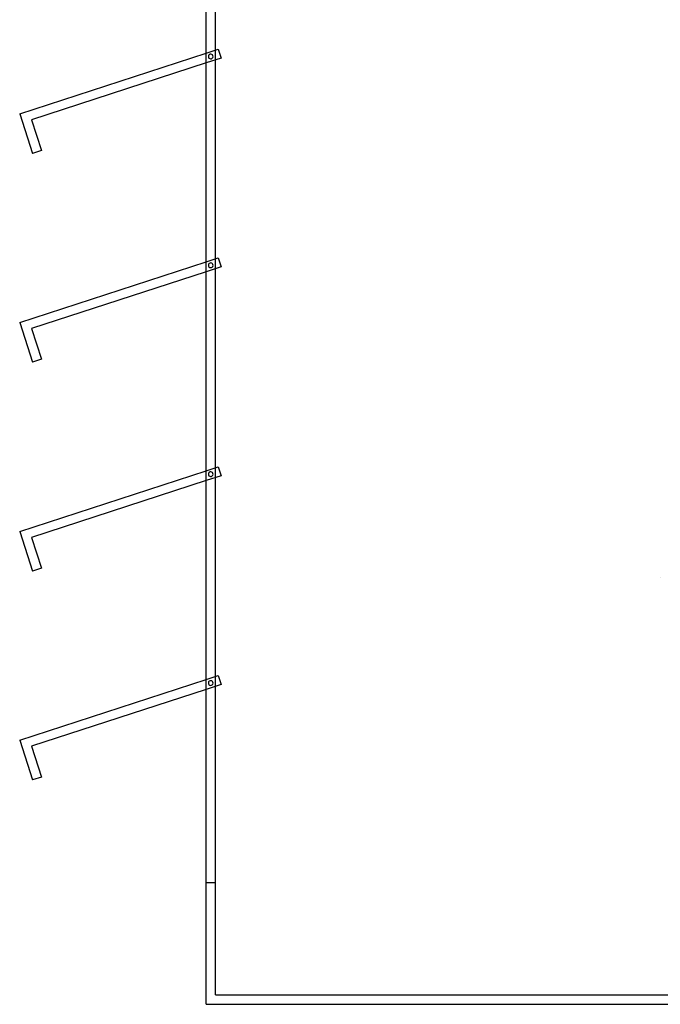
# Model space of a CAD drawing. Header units: millimetres. Extents: x -364 to 380, y -455 to 455.
# Tile 1 of 21: x -364 to -22, y -455 to 70. Entities that reach past the tile are written whole.
import ezdxf

# ---------------------------------------------------------------- set-up
doc = ezdxf.new("R2010")
doc.units = ezdxf.units.MM
doc.layers.add('MAIN-1', color=7, linetype='Continuous')
doc.layers.add('MAIN-2', color=7, linetype='Continuous')

msp = doc.modelspace()

# ---------------------------------------------------------------- linework, layer by layer
at = {"layer": 'MAIN-1'}
for p, q in [((-265, -455), (-265, 455)), ((-364.49, 20.2), (-265, 52.53)), ((-265, 47.27), (-358.19, 16.99)), ((-364.49, 20.2), (-357.61, -0.99)), ((-358.19, 16.99), (-352.85, 0.55)), ((-352.85, 0.55), (-357.61, -0.99)), ((-364.49, -91.22), (-265, -58.9)), ((-265, -64.16), (-358.19, -94.44)), ((-364.49, -91.22), (-357.61, -112.42)), ((-358.19, -94.44), (-352.85, -110.87)), ((-352.85, -110.87), (-357.61, -112.42)), ((-364.49, -202.65), (-265, -170.33)), ((-265, -175.58), (-358.19, -205.86)), ((-364.49, -202.65), (-357.61, -223.85)), ((-358.19, -205.86), (-352.85, -222.3)), ((-352.85, -222.3), (-357.61, -223.85)), ((-364.49, -314.08), (-265, -281.76)), ((-265, -287.01), (-358.19, -317.29)), ((-364.49, -314.08), (-357.61, -335.28)), ((-358.19, -317.29), (-352.85, -333.73)), ((-352.85, -333.73), (-357.61, -335.28)), ((-265, -455), (265, -455))]:
    msp.add_line(p, q, dxfattribs=at)
at = {"layer": 'MAIN-2'}
for p, q in [((-260, -450), (-260, 450)), ((-265, 52.53), (-258.52, 54.64)), ((-258.52, 54.64), (-256.97, 49.88)), ((-258.52, 54.64), (-258.52, 54.64)), ((-256.97, 49.88), (-265, 47.27)), ((-262.89, 51.9), (-262.89, 51.9)), ((-262.89, 51.9), (-262.89, 51.9)), ((-262.11, 49.53), (-262.11, 49.53)), ((-262.11, 49.53), (-262.11, 49.53)), ((-256.97, 49.88), (-256.97, 49.88)), ((-364.49, 20.2), (-364.49, 20.2)), ((-358.19, 16.99), (-358.19, 16.99)), ((-352.85, 0.55), (-352.85, 0.55)), ((-357.61, -0.99), (-357.61, -0.99)), ((-265, -58.9), (-258.52, -56.79)), ((-258.52, -56.79), (-256.97, -61.55)), ((-258.52, -56.79), (-258.52, -56.79)), ((-256.97, -61.55), (-265, -64.16)), ((-262.89, -59.53), (-262.89, -59.53)), ((-262.89, -59.53), (-262.89, -59.53)), ((-262.11, -61.9), (-262.11, -61.9)), ((-262.11, -61.9), (-262.11, -61.9)), ((-256.97, -61.55), (-256.97, -61.55)), ((-364.49, -91.22), (-364.49, -91.22)), ((-358.19, -94.44), (-358.19, -94.44)), ((-357.61, -112.42), (-357.61, -112.42)), ((-352.85, -110.87), (-352.85, -110.87)), ((-265, -170.33), (-258.52, -168.22)), ((-256.97, -172.98), (-265, -175.58)), ((-262.89, -170.95), (-262.89, -170.95)), ((-262.89, -170.95), (-262.89, -170.95)), ((-262.11, -173.33), (-262.11, -173.33)), ((-262.11, -173.33), (-262.11, -173.33)), ((-258.52, -168.22), (-256.97, -172.98)), ((-258.52, -168.22), (-258.52, -168.22)), ((-256.97, -172.98), (-256.97, -172.98)), ((-364.49, -202.65), (-364.49, -202.65)), ((-358.19, -205.86), (-358.19, -205.86)), ((-357.61, -223.85), (-357.61, -223.85)), ((-352.85, -222.3), (-352.85, -222.3)), ((-22.5, -227.5), (-22.5, -227.5)), ((-265, -281.76), (-258.52, -279.65)), ((-262.89, -282.38), (-262.89, -282.38)), ((-262.89, -282.38), (-262.89, -282.38)), ((-258.52, -279.65), (-256.97, -284.4)), ((-258.52, -279.65), (-258.52, -279.65)), ((-256.97, -284.4), (-265, -287.01)), ((-262.11, -284.76), (-262.11, -284.76)), ((-262.11, -284.76), (-262.11, -284.76)), ((-256.97, -284.4), (-256.97, -284.4)), ((-364.49, -314.08), (-364.49, -314.08)), ((-358.19, -317.29), (-358.19, -317.29)), ((-357.61, -335.28), (-357.61, -335.28)), ((-352.85, -333.73), (-352.85, -333.73)), ((-265, -390), (-260, -390)), ((-265, -390), (-265, -390)), ((-260, -390), (-260, -390)), ((-260, -450), (35, -450)), ((-260, -450), (-260, -450)), ((-265, -455), (-265, -455))]:
    msp.add_line(p, q, dxfattribs=at)
for centre, start, end in [((-262.5, 50.71), 108, 288), ((-262.5, 50.71), 288, 108), ((-262.5, -60.71), 108, 288), ((-262.5, -60.71), 288, 108), ((-262.5, -172.14), 108, 288), ((-262.5, -172.14), 288, 108), ((-262.5, -283.57), 108, 288), ((-262.5, -283.57), 288, 108)]:
    msp.add_arc(centre, 1.25, start, end, dxfattribs=at)

doc.saveas('drawing.dxf')
